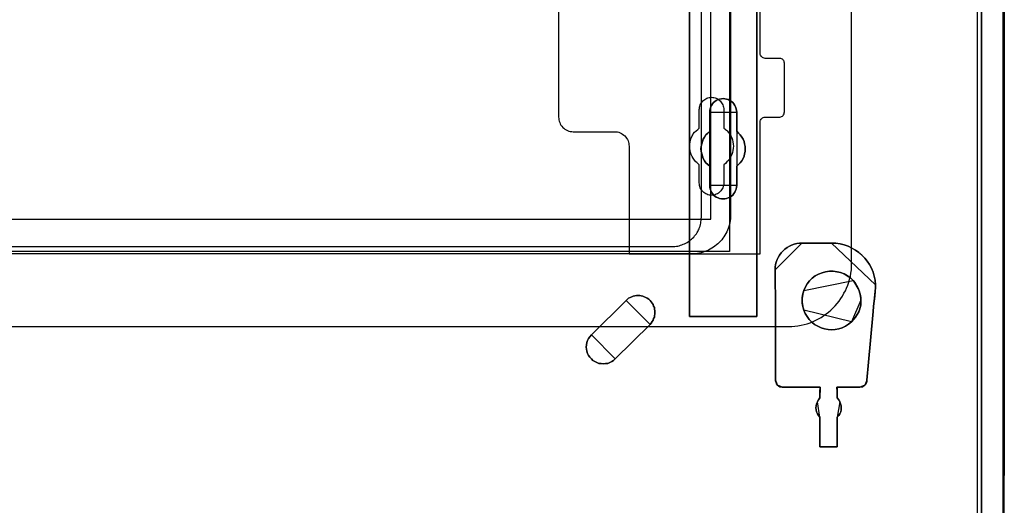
# Model space of a CAD drawing. Extents: x -558982 to 5119495, y -5290134 to 97908.
# Tile 61 of 256: x -472737 to -470722, y -27358 to -26365. Entities that reach past the tile are written whole.
import ezdxf

# ---------------------------------------------------------------- set-up
doc = ezdxf.new("R2010")
doc.units = 0
doc.header["$MEASUREMENT"] = 0
doc.layers.get('0').update_dxf_attribs({"color": 252})
for name, color, linetype in [('30', 7, 'Continuous'), ('5', 7, 'Continuous'), ('50', 7, 'Continuous')]:
    doc.layers.add(name, color=color, linetype=linetype)

# ---------------------------------------------------------------- blocks, each defined once
blk = doc.blocks.new('*U1072')
at = {"layer": '5', "color": 7}
for points in [[(896, -801.193125), (896, -20.806875)], [(891.310316, -20.805704), (891.310316, -801.191648)], [(891.310316, -801.191648), (891.310316, -20.805704)], [(845.374185, -523.253164), (845.374185, -648.762415), (845.374185, -673.216939), (845.374185, -743.189759), (845.374185, -748.275889), (844.755492, -748.275889), (832.1754, -748.275889), (831.556707, -748.275889), (831.556707, -743.189759), (831.556707, -435.658701)], [(831.555951, -435.658725), (831.555951, -743.18976), (831.555951, -748.275889), (832.174751, -748.275889), (844.757006, -748.275889), (845.375805, -748.275889), (845.375805, -743.18976), (845.375805, -743.18976), (845.375805, -673.216945), (845.375805, -648.762422), (845.375805, -523.253181)]]:
    blk.add_lwpolyline(points, dxfattribs=at)
at = {"layer": '5', "color": 59}
for points in [[(891.307665, -20.806406), (891.307665, -801.190946), (891.307665, -20.806406)], [(895.997349, -20.806406), (895.997349, -780.795001), (895.997349, -20.806406)]]:
    blk.add_lwpolyline(points, close=True, dxfattribs=at)
at = {"layer": '5', "color": 7}
for points in [[(831.555951, -743.18882), (831.555951, -435.65812), (831.555951, -743.18882)], [(845.373154, -673.21447), (845.373154, -743.18882), (845.373154, -673.21447)], [(841.250099, -721.510155), (841.19854, -721.869837), (841.14698, -722.229519), (840.992301, -722.537818), (840.837622, -722.8975), (840.682943, -723.154415), (840.425145, -723.462714), (840.167347, -723.668247), (839.857989, -723.873779), (839.497071, -724.027929), (839.187713, -724.130695), (838.826796, -724.233461), (838.465878, -724.233461), (838.104961, -724.233461), (837.744043, -724.130695), (837.434685, -724.027929), (837.073768, -723.873779), (836.76441, -723.668247), (836.506612, -723.462714), (836.300373, -723.154415), (836.094134, -722.8975), (835.939455, -722.537818), (835.784776, -722.229519), (835.733217, -721.869837), (835.733217, -721.510155), (835.733217, -717.553654), (835.32074, -717.193972), (834.959822, -716.83429), (834.650464, -716.423225), (834.392666, -715.960777), (834.237987, -715.498329), (834.083308, -715.03588), (833.980189, -714.522049), (833.928629, -714.008218), (833.980189, -713.494386), (834.083308, -712.980555), (834.237987, -712.466724), (834.392666, -712.004276), (834.650464, -711.59321), (834.959822, -711.130762), (835.32074, -710.77108), (835.733217, -710.411398), (835.733217, -706.50628), (835.733217, -706.146598), (835.784776, -705.786916), (835.939455, -705.427234), (836.094134, -705.118936), (836.300373, -704.810637), (836.506612, -704.553721), (836.76441, -704.296806), (837.073768, -704.091273), (837.434685, -703.937124), (837.744043, -703.834357), (838.104961, -703.782974), (838.465878, -703.731591), (838.826796, -703.782974), (839.187713, -703.834357), (839.497071, -703.937124), (839.857989, -704.091273), (840.167347, -704.296806), (840.425145, -704.553721), (840.682943, -704.810637), (840.837622, -705.118936), (840.992301, -705.427234), (841.14698, -705.786916), (841.19854, -706.146598), (841.250099, -706.50628), (841.250099, -710.411398), (841.611017, -710.77108), (841.971934, -711.130762), (842.281292, -711.59321), (842.539091, -712.004276), (842.745329, -712.466724), (842.848448, -712.980555), (842.951568, -713.494386), (843.003127, -714.008218), (842.951568, -714.522049), (842.848448, -715.03588), (842.745329, -715.498329), (842.539091, -715.960777), (842.281292, -716.423225), (841.971934, -716.83429), (841.611017, -717.193972), (841.250099, -717.553654), (841.250099, -721.510155)], [(841.250099, -717.553654), (841.611017, -717.193972), (841.971934, -716.83429), (842.281292, -716.423225), (842.539091, -715.960777), (842.745329, -715.498329), (842.848448, -715.03588), (842.951568, -714.522049), (843.003127, -714.008218), (842.951568, -713.494386), (842.848448, -712.980555), (842.745329, -712.466724), (842.539091, -712.004276), (842.281292, -711.59321), (841.971934, -711.130762), (841.611017, -710.77108), (841.250099, -710.411398), (841.250099, -706.50628), (841.19854, -706.146598), (841.14698, -705.786916), (840.992301, -705.427234), (840.837622, -705.118936), (840.682943, -704.810637), (840.425145, -704.553721), (840.167347, -704.296806), (839.857989, -704.091273), (839.497071, -703.937124), (839.187713, -703.834357), (838.826796, -703.782974), (838.465878, -703.731591), (838.104961, -703.782974), (837.744043, -703.834357), (837.434685, -703.937124), (837.073768, -704.091273), (836.76441, -704.296806), (836.506612, -704.553721), (836.300373, -704.810637), (836.094134, -705.118936), (835.939455, -705.427234), (835.784776, -705.786916), (835.733217, -706.146598), (835.733217, -706.50628), (835.733217, -710.411398), (835.32074, -710.77108), (834.959822, -711.130762), (834.650464, -711.59321), (834.392666, -712.004276), (834.237987, -712.466724), (834.083308, -712.980555), (833.980189, -713.494386), (833.928629, -714.008218), (833.980189, -714.522049), (834.083308, -715.03588), (834.237987, -715.498329), (834.392666, -715.960777), (834.650464, -716.423225), (834.959822, -716.83429), (835.32074, -717.193972), (835.733217, -717.553654), (835.733217, -721.510155), (835.733217, -721.869837), (835.784776, -722.229519), (835.939455, -722.537818), (836.094134, -722.8975), (836.300373, -723.154415), (836.506612, -723.462714), (836.76441, -723.668247), (837.073768, -723.873779), (837.434685, -724.027929), (837.744043, -724.130695), (838.104961, -724.233461), (838.465878, -724.233461), (838.826796, -724.233461), (839.187713, -724.130695), (839.497071, -724.027929), (839.857989, -723.873779), (840.167347, -723.668247), (840.425145, -723.462714), (840.682943, -723.154415), (840.837622, -722.8975), (840.992301, -722.537818), (841.14698, -722.229519), (841.19854, -721.869837), (841.250099, -721.510155), (841.250099, -717.553654)], [(841.250099, -717.553654), (841.611017, -717.193972), (841.971934, -716.83429), (842.281292, -716.423225), (842.539091, -715.960777), (842.745329, -715.498329), (842.848448, -715.03588), (842.951568, -714.522049), (843.003127, -714.008218), (842.951568, -713.494386), (842.848448, -712.980555), (842.745329, -712.466724), (842.539091, -712.004276), (842.281292, -711.59321), (841.971934, -711.130762), (841.611017, -710.77108), (841.250099, -710.411398), (841.250099, -706.50628), (841.19854, -706.146598), (841.14698, -705.786916), (840.992301, -705.427234), (840.837622, -705.118936), (840.682943, -704.810637), (840.425145, -704.553721), (840.167347, -704.296806), (839.857989, -704.091273), (839.497071, -703.937124), (839.187713, -703.834357), (838.826796, -703.782974), (838.465878, -703.731591), (838.104961, -703.782974), (837.744043, -703.834357), (837.434685, -703.937124), (837.073768, -704.091273), (836.76441, -704.296806), (836.506612, -704.553721), (836.300373, -704.810637), (836.094134, -705.118936), (835.939455, -705.427234), (835.784776, -705.786916), (835.733217, -706.146598), (835.733217, -706.50628), (835.733217, -710.411398), (835.32074, -710.77108), (834.959822, -711.130762), (834.650464, -711.59321), (834.392666, -712.004276), (834.237987, -712.466724), (834.083308, -712.980555), (833.980189, -713.494386), (833.928629, -714.008218), (833.980189, -714.522049), (834.083308, -715.03588), (834.237987, -715.498329), (834.392666, -715.960777), (834.650464, -716.423225), (834.959822, -716.83429), (835.32074, -717.193972), (835.733217, -717.553654), (835.733217, -721.510155), (835.733217, -721.869837), (835.784776, -722.229519), (835.939455, -722.537818), (836.094134, -722.8975), (836.300373, -723.154415), (836.506612, -723.462714), (836.76441, -723.668247), (837.073768, -723.873779), (837.434685, -724.027929), (837.744043, -724.130695), (838.104961, -724.233461), (838.465878, -724.233461), (838.826796, -724.233461), (839.187713, -724.130695), (839.497071, -724.027929), (839.857989, -723.873779), (840.167347, -723.668247), (840.425145, -723.462714), (840.682943, -723.154415), (840.837622, -722.8975), (840.992301, -722.537818), (841.14698, -722.229519), (841.19854, -721.869837), (841.250099, -721.510155), (841.250099, -717.553654)], [(841.250792, -706.509486), (841.199233, -706.149388), (841.147674, -705.789291), (840.992997, -705.429193), (840.838321, -705.120539), (840.683644, -704.811884), (840.425849, -704.554671), (840.168054, -704.297459), (839.858701, -704.091689), (839.497788, -703.937361), (839.188434, -703.834476), (838.827522, -703.783034), (838.466609, -703.731591), (838.105697, -703.783034), (837.744784, -703.834476), (837.43543, -703.937361), (837.074518, -704.091689), (836.765164, -704.297459), (836.507369, -704.554671), (836.301133, -704.811884), (836.094898, -705.120539), (835.940221, -705.429193), (835.785544, -705.789291), (835.733985, -706.149388), (835.733985, -706.509486), (841.250792, -706.509486)], [(835.733985, -710.412839), (835.733985, -706.506838), (835.733985, -710.412839)], [(841.248141, -706.506838), (841.248141, -710.412839), (841.248141, -706.506838)], [(835.733985, -710.41019), (835.321332, -710.769994), (834.960261, -711.129798), (834.650771, -711.592402), (834.392864, -712.003606), (834.238119, -712.466211), (834.083374, -712.980216), (833.980211, -713.494221), (833.928629, -714.008226), (833.980211, -714.522232), (834.083374, -715.036237), (834.238119, -715.498841), (834.392864, -715.961446), (834.650771, -716.424051), (834.960261, -716.835255), (835.321332, -717.195058), (835.733985, -717.554862), (835.733985, -710.41019)], [(841.248141, -717.554862), (841.609462, -717.195058), (841.970783, -716.835255), (842.280486, -716.424051), (842.538572, -715.961446), (842.745041, -715.498841), (842.848276, -715.036237), (842.95151, -714.522232), (843.003127, -714.008226), (842.95151, -713.494221), (842.848276, -712.980216), (842.745041, -712.466211), (842.538572, -712.003606), (842.280486, -711.592402), (841.970783, -711.129798), (841.609462, -710.769994), (841.248141, -710.41019), (841.248141, -717.554862)], [(835.733985, -721.508529), (835.733985, -717.552214), (835.733985, -721.508529)], [(841.248141, -717.552214), (841.248141, -721.508529), (841.248141, -717.552214)], [(835.733985, -721.505881), (835.733985, -721.866127), (835.785544, -722.226374), (835.940221, -722.535157), (836.094898, -722.895403), (836.301133, -723.152722), (836.507369, -723.461505), (836.765164, -723.66736), (837.074518, -723.873215), (837.43543, -724.027606), (837.744784, -724.130534), (838.105697, -724.233461), (838.466609, -724.233461), (838.827522, -724.233461), (839.188434, -724.130534), (839.497788, -724.027606), (839.858701, -723.873215), (840.168054, -723.66736), (840.425849, -723.461505), (840.683644, -723.152722), (840.838321, -722.895403), (840.992997, -722.535157), (841.147674, -722.226374), (841.199233, -721.866127), (841.250792, -721.505881), (835.733985, -721.505881)], [(854.604064, -733.27155), (854.088226, -733.322953), (853.520805, -733.374357), (853.004968, -733.528568), (852.489131, -733.682778), (852.024877, -733.939796), (851.560624, -734.196814), (851.09637, -734.505235), (850.735284, -734.86506), (850.374198, -735.276288), (850.013112, -735.73892), (849.755194, -736.201552), (849.497275, -736.664184), (849.342524, -737.178219), (849.187773, -737.692254), (849.136189, -738.20629), (849.084605, -738.771729), (854.604064, -733.27155)], [(849.187723, -747.503188), (849.187723, -758.703539), (849.187723, -759.320072), (849.187723, -759.936605), (849.187723, -760.553138), (849.187723, -761.169671), (849.187723, -761.477937), (849.290841, -761.786204), (849.393959, -762.09447), (849.600195, -762.351359), (849.806431, -762.505492), (850.064226, -762.659626), (850.322022, -762.711004), (850.579817, -762.762381), (858.313668, -762.762381), (858.313668, -762.762381), (858.313668, -762.762381), (858.313668, -762.967892), (858.262109, -763.48167), (858.262109, -764.971625), (858.004314, -765.331269), (857.746519, -765.742291), (857.591842, -766.153313), (857.488724, -766.564335), (857.437165, -766.975357), (857.488724, -767.386379), (857.591842, -767.797401), (857.746519, -768.208423), (857.952755, -768.568068), (858.262109, -768.876334), (858.262109, -774.990287), (861.81968, -774.990287), (861.81968, -768.876334), (862.129034, -768.568068), (862.33527, -768.208423), (862.541506, -767.797401), (862.593065, -767.386379), (862.644624, -766.975357), (862.593065, -766.564335), (862.489947, -766.153313), (862.33527, -765.742291), (862.129034, -765.331269), (861.81968, -764.971625), (861.81968, -763.48167), (861.768121, -762.967892), (861.768121, -762.762381), (861.768121, -762.762381), (861.768121, -762.762381), (866.459991, -762.762381), (866.769345, -762.711004), (867.02714, -762.659626), (867.284935, -762.505492), (867.491171, -762.351359), (867.645848, -762.145848), (867.800525, -761.888959), (867.852084, -761.580693), (867.903643, -761.323804), (867.955202, -760.604516), (868.006761, -759.833849), (868.05832, -759.114561), (868.161438, -758.395272), (869.192618, -747.246299), (869.244177, -746.218744), (869.347295, -745.191189), (869.501972, -744.112256), (869.60509, -743.084701), (869.656649, -742.41679), (869.656649, -741.800257), (869.60509, -740.875458), (869.398854, -740.053414), (869.141059, -739.23137), (868.831705, -738.409325), (868.419233, -737.690037), (867.955202, -736.970748), (867.439612, -736.354215), (866.872463, -735.737682), (866.202196, -735.172527), (865.531929, -734.710127), (864.810103, -734.299105), (864.036718, -733.939461), (863.211773, -733.631194), (862.386829, -733.425683), (861.510326, -733.322928), (860.633823, -733.27155), (854.601419, -733.27155), (854.085829, -733.322928), (853.51868, -733.374305), (853.00309, -733.528439), (852.4875, -733.682572), (852.023469, -733.939461), (851.559438, -734.19635), (851.095407, -734.504616), (850.734494, -734.86426), (850.373581, -735.275282), (850.012667, -735.737682), (849.754872, -736.200082), (849.497077, -736.662482), (849.3424, -737.176259), (849.187723, -737.690037), (849.136164, -738.203814), (849.084605, -738.76897), (849.084605, -741.594746), (849.187723, -743.906745), (849.187723, -747.503188)], [(849.084605, -741.594746), (849.084605, -738.76897), (849.136164, -738.203814), (849.187723, -737.690037), (849.3424, -737.176259), (849.497077, -736.662482), (849.754872, -736.200082), (850.012667, -735.737682), (850.373581, -735.275282), (850.734494, -734.86426), (851.095407, -734.504616), (851.559438, -734.19635), (852.023469, -733.939461), (852.4875, -733.682572), (853.00309, -733.528439), (853.51868, -733.374305), (854.085829, -733.322928), (854.601419, -733.27155), (860.633823, -733.27155), (861.510326, -733.322928), (862.386829, -733.425683), (863.211773, -733.631194), (864.036718, -733.939461), (864.810103, -734.299105), (865.531929, -734.710127), (866.202196, -735.172527), (866.872463, -735.737682), (867.439612, -736.354215), (867.955202, -736.970748), (868.419233, -737.690037), (868.831705, -738.409325), (869.141059, -739.23137), (869.398854, -740.053414), (869.60509, -740.875458), (869.656649, -741.800257), (869.656649, -742.41679), (869.60509, -743.084701), (869.501972, -744.112256), (869.347295, -745.191189), (869.244177, -746.218744), (869.192618, -747.246299), (868.161438, -758.395272), (868.05832, -759.114561), (868.006761, -759.833849), (867.955202, -760.604516), (867.903643, -761.323804), (867.852084, -761.580693), (867.800525, -761.888959), (867.645848, -762.145848), (867.491171, -762.351359), (867.284935, -762.505492), (867.02714, -762.659626), (866.769345, -762.711004), (866.459991, -762.762381), (861.768121, -762.762381), (861.768121, -762.762381), (861.768121, -762.762381), (861.768121, -762.967892), (861.81968, -763.48167), (861.81968, -764.971625), (862.129034, -765.331269), (862.33527, -765.742291), (862.489947, -766.153313), (862.593065, -766.564335), (862.644624, -766.975357), (862.593065, -767.386379), (862.541506, -767.797401), (862.33527, -768.208423), (862.129034, -768.568068), (861.81968, -768.876334), (861.81968, -774.990287), (858.262109, -774.990287), (858.262109, -768.876334), (857.952755, -768.568068), (857.746519, -768.208423), (857.591842, -767.797401), (857.488724, -767.386379), (857.437165, -766.975357), (857.488724, -766.564335), (857.591842, -766.153313), (857.746519, -765.742291), (858.004314, -765.331269), (858.262109, -764.971625), (858.262109, -763.48167), (858.313668, -762.967892), (858.313668, -762.762381), (858.313668, -762.762381), (858.313668, -762.762381), (850.579817, -762.762381), (850.322022, -762.711004), (850.064226, -762.659626), (849.806431, -762.505492), (849.600195, -762.351359), (849.393959, -762.09447), (849.290841, -761.786204), (849.187723, -761.477937), (849.187723, -761.169671), (849.187723, -760.553138), (849.187723, -759.936605), (849.187723, -759.320072), (849.187723, -758.703539), (849.187723, -747.503188), (849.187723, -743.906745), (849.084605, -741.594746)], [(860.635172, -733.27155), (854.601413, -733.27155), (860.635172, -733.27155)], [(869.656649, -741.803845), (869.605083, -740.878656), (869.398817, -740.056266), (869.140985, -739.233876), (868.831586, -738.411486), (868.419055, -737.691895), (867.954957, -736.972304), (867.439292, -736.355512), (866.872061, -735.738719), (866.201697, -735.173326), (865.531333, -734.710732), (864.809403, -734.299537), (864.035906, -733.939742), (863.210843, -733.631345), (862.38578, -733.425748), (861.50915, -733.322949), (860.632521, -733.27155), (869.656649, -741.803845)], [(849.084605, -741.59729), (849.084605, -738.769081), (849.084605, -741.59729)], [(855.012733, -742.982436), (854.85804, -743.444882), (854.703347, -743.958711), (854.651782, -744.472541), (854.651782, -744.98637), (854.651782, -745.500199), (854.703347, -746.014029), (854.85804, -746.527858), (855.012733, -746.990305), (855.270555, -747.709666), (855.68307, -748.326261), (856.095585, -748.942856), (856.611228, -749.456685), (857.178436, -749.919132), (857.848773, -750.278812), (858.51911, -750.58711), (859.189447, -750.792642), (859.962912, -750.94679), (860.684813, -750.998173), (861.406714, -750.94679), (862.128616, -750.792642), (862.850517, -750.58711), (863.520854, -750.278812), (864.139626, -749.867749), (864.706834, -749.405302), (865.170913, -748.942856), (865.583428, -748.429027), (865.892815, -747.915197), (866.202201, -747.349985), (866.356894, -746.938922), (866.511587, -746.476475), (866.614716, -745.962646), (866.66628, -745.500199), (866.66628, -744.98637), (866.66628, -744.472541), (866.563151, -744.010094), (866.460023, -743.496265), (866.305329, -743.033819), (866.099072, -742.468606), (865.789686, -741.903394), (865.4803, -741.440948), (865.067785, -740.927118), (864.500577, -740.413289), (863.881804, -739.950843), (863.211467, -739.591162), (862.489566, -739.282864), (861.767665, -739.128716), (860.9942, -739.02595), (860.220734, -739.02595), (859.447268, -739.128716), (858.725367, -739.334247), (858.003466, -739.642545), (857.333129, -740.002226), (856.714357, -740.464672), (856.147149, -740.978501), (855.68307, -741.595096), (855.322119, -742.263075), (855.012733, -742.982436)], [(855.012733, -742.982436), (854.85804, -743.444882), (854.703347, -743.958711), (854.651782, -744.472541), (854.651782, -744.98637), (854.651782, -745.500199), (854.703347, -746.014029), (854.85804, -746.527858), (855.012733, -746.990305), (855.270555, -747.709666), (855.68307, -748.326261), (856.095585, -748.942856), (856.611228, -749.456685), (857.178436, -749.919132), (857.848773, -750.278812), (858.51911, -750.58711), (859.189447, -750.792642), (859.962912, -750.94679), (860.684813, -750.998173), (861.406714, -750.94679), (862.128616, -750.792642), (862.850517, -750.58711), (863.520854, -750.278812), (864.139626, -749.867749), (864.706834, -749.405302), (865.170913, -748.942856), (865.583428, -748.429027), (865.892815, -747.915197), (866.202201, -747.349985), (866.356894, -746.938922), (866.511587, -746.476475), (866.614716, -745.962646), (866.66628, -745.500199), (866.66628, -744.98637), (866.66628, -744.472541), (866.563151, -744.010094), (866.460023, -743.496265), (866.305329, -743.033819), (866.099072, -742.468606), (865.789686, -741.903394), (865.4803, -741.440948), (865.067785, -740.927118), (864.500577, -740.413289), (863.881804, -739.950843), (863.211467, -739.591162), (862.489566, -739.282864), (861.767665, -739.128716), (860.9942, -739.02595), (860.220734, -739.02595), (859.447268, -739.128716), (858.725367, -739.334247), (858.003466, -739.642545), (857.333129, -740.002226), (856.714357, -740.464672), (856.147149, -740.978501), (855.68307, -741.595096), (855.322119, -742.263075), (855.012733, -742.982436)], [(855.012733, -746.990305), (854.85804, -746.527858), (854.703347, -746.014029), (854.651782, -745.500199), (854.651782, -744.98637), (854.651782, -744.472541), (854.703347, -743.958711), (854.85804, -743.444882), (855.012733, -742.982436), (855.322119, -742.263075), (855.68307, -741.595096), (856.147149, -740.978501), (856.714357, -740.464672), (857.333129, -740.002226), (858.003466, -739.642545), (858.725367, -739.334247), (859.447268, -739.128716), (860.220734, -739.02595), (860.9942, -739.02595), (861.767665, -739.128716), (862.489566, -739.282864), (863.211467, -739.591162), (863.881804, -739.950843), (864.500577, -740.413289), (865.067785, -740.927118), (865.4803, -741.440948), (865.789686, -741.903394), (866.099072, -742.468606), (866.305329, -743.033819), (866.460023, -743.496265), (866.563151, -744.010094), (866.66628, -744.472541), (866.66628, -744.98637), (866.66628, -745.500199), (866.614716, -745.962646), (866.511587, -746.476475), (866.356894, -746.938922), (866.202201, -747.349985), (865.892815, -747.915197), (865.583428, -748.429027), (865.170913, -748.942856), (864.706834, -749.405302), (864.139626, -749.867749), (863.520854, -750.278812), (862.850517, -750.58711), (862.128616, -750.792642), (861.406714, -750.94679), (860.684813, -750.998173), (859.962912, -750.94679), (859.189447, -750.792642), (858.51911, -750.58711), (857.848773, -750.278812), (857.178436, -749.919132), (856.611228, -749.456685), (856.095585, -748.942856), (855.68307, -748.326261), (855.270555, -747.709666), (855.012733, -746.990305)], [(865.070356, -740.928309), (864.503129, -740.414158), (863.884337, -739.951422), (863.213978, -739.591516), (862.492053, -739.283025), (861.770128, -739.12878), (860.996637, -739.02595), (860.223146, -739.02595), (859.449655, -739.12878), (858.727731, -739.33444), (858.005806, -739.642931), (857.335447, -740.002837), (856.716654, -740.465573), (856.149428, -740.979724), (855.685333, -741.596705), (855.324371, -742.265102), (855.014974, -742.984913), (865.070356, -740.928309)], [(866.305739, -743.035228), (866.0994, -742.469689), (865.789892, -741.904151), (865.480383, -741.441438), (865.067705, -740.927312), (866.305739, -743.035228)], [(831.555951, -743.186172), (831.555951, -748.275889), (831.555951, -743.186172)], [(845.373154, -743.186172), (845.373154, -748.275889), (845.373154, -743.186172)], [(849.190647, -747.505282), (849.190647, -743.907501), (849.084605, -741.594642), (849.190647, -747.505282)], [(855.014974, -742.982265), (854.85932, -743.444874), (854.703667, -743.958884), (854.651782, -744.472894), (854.651782, -744.986904), (855.014974, -742.982265)], [(866.66628, -744.986904), (866.66628, -744.472608), (866.562511, -744.009742), (866.458742, -743.495446), (866.303088, -743.03258), (866.66628, -744.986904)], [(869.60628, -743.085543), (869.502226, -744.113412), (869.346147, -745.192674), (869.242093, -746.220543), (869.190067, -747.248413), (869.60628, -743.085543)], [(869.603629, -743.088191), (869.656649, -742.418954), (869.656649, -741.801196), (869.603629, -743.088191)], [(818.618542, -745.037453), (811.503433, -752.077269), (811.19408, -752.436968), (810.936286, -752.796667), (810.730051, -753.207751), (810.575375, -753.618835), (810.523816, -754.081305), (810.472257, -754.543775), (810.523816, -754.954859), (810.575375, -755.417328), (810.730051, -755.879798), (810.936286, -756.290882), (811.19408, -756.650581), (811.503433, -756.958894), (811.812785, -757.267207), (812.225255, -757.524135), (812.637725, -757.729677), (813.050195, -757.883834), (813.514224, -757.935219), (813.978253, -757.986605), (814.390723, -757.935219), (814.854752, -757.883834), (815.267222, -757.729677), (815.679692, -757.524135), (816.040604, -757.267207), (816.401515, -756.958894), (823.516624, -749.919077), (823.722859, -749.66215), (823.929095, -749.353837), (824.13533, -749.045523), (824.238447, -748.73721), (824.393123, -748.428897), (824.444682, -748.120584), (824.496241, -747.812271), (824.496241, -747.452572), (824.496241, -747.144259), (824.444682, -746.78456), (824.393123, -746.476247), (824.238447, -746.167934), (824.13533, -745.859621), (823.929095, -745.551308), (823.722859, -745.29438), (823.516624, -745.037453), (823.258831, -744.780525), (822.949478, -744.574983), (822.640125, -744.420826), (822.330773, -744.26667), (822.02142, -744.163899), (821.712068, -744.061128), (821.402715, -744.009742), (821.041804, -744.009742), (820.732451, -744.009742), (820.37154, -744.061128), (820.062187, -744.163899), (819.752835, -744.26667), (819.443482, -744.420826), (819.13413, -744.574983), (818.876336, -744.780525), (818.618542, -745.037453)], [(818.618542, -745.037453), (811.503433, -752.077269), (811.19408, -752.436968), (810.936286, -752.796667), (810.730051, -753.207751), (810.575375, -753.618835), (810.523816, -754.081305), (810.472257, -754.543775), (810.523816, -754.954859), (810.575375, -755.417328), (810.730051, -755.879798), (810.936286, -756.290882), (811.19408, -756.650581), (811.503433, -756.958894), (811.812785, -757.267207), (812.225255, -757.524135), (812.637725, -757.729677), (813.050195, -757.883834), (813.514224, -757.935219), (813.978253, -757.986605), (814.390723, -757.935219), (814.854752, -757.883834), (815.267222, -757.729677), (815.679692, -757.524135), (816.040604, -757.267207), (816.401515, -756.958894), (823.516624, -749.919077), (823.722859, -749.66215), (823.929095, -749.353837), (824.13533, -749.045523), (824.238447, -748.73721), (824.393123, -748.428897), (824.444682, -748.120584), (824.496241, -747.812271), (824.496241, -747.452572), (824.496241, -747.144259), (824.444682, -746.78456), (824.393123, -746.476247), (824.238447, -746.167934), (824.13533, -745.859621), (823.929095, -745.551308), (823.722859, -745.29438), (823.516624, -745.037453), (823.258831, -744.780525), (822.949478, -744.574983), (822.640125, -744.420826), (822.330773, -744.26667), (822.02142, -744.163899), (821.712068, -744.061128), (821.402715, -744.009742), (821.041804, -744.009742), (820.732451, -744.009742), (820.37154, -744.061128), (820.062187, -744.163899), (819.752835, -744.26667), (819.443482, -744.420826), (819.13413, -744.574983), (818.876336, -744.780525), (818.618542, -745.037453)], [(811.503433, -752.077269), (818.618542, -745.037453), (818.876336, -744.780525), (819.13413, -744.574983), (819.443482, -744.420826), (819.752835, -744.26667), (820.062187, -744.163899), (820.37154, -744.061128), (820.732451, -744.009742), (821.041804, -744.009742), (821.402715, -744.009742), (821.712068, -744.061128), (822.02142, -744.163899), (822.330773, -744.26667), (822.640125, -744.420826), (822.949478, -744.574983), (823.258831, -744.780525), (823.516624, -745.037453), (823.722859, -745.29438), (823.929095, -745.551308), (824.13533, -745.859621), (824.238447, -746.167934), (824.393123, -746.476247), (824.444682, -746.78456), (824.496241, -747.144259), (824.496241, -747.452572), (824.496241, -747.812271), (824.444682, -748.120584), (824.393123, -748.428897), (824.238447, -748.73721), (824.13533, -749.045523), (823.929095, -749.353837), (823.722859, -749.66215), (823.516624, -749.919077), (816.401515, -756.958894), (816.040604, -757.267207), (815.679692, -757.524135), (815.267222, -757.729677), (814.854752, -757.883834), (814.390723, -757.935219), (813.978253, -757.986605), (813.514224, -757.935219), (813.050195, -757.883834), (812.637725, -757.729677), (812.225255, -757.524135), (811.812785, -757.267207), (811.503433, -756.958894), (811.19408, -756.650581), (810.936286, -756.290882), (810.730051, -755.879798), (810.575375, -755.417328), (810.523816, -754.954859), (810.472257, -754.543775), (810.523816, -754.081305), (810.575375, -753.618835), (810.730051, -753.207751), (810.936286, -752.796667), (811.19408, -752.436968), (811.503433, -752.077269)], [(811.503511, -752.078613), (818.618893, -745.037219), (811.503511, -752.078613)], [(823.516241, -749.920382), (823.722557, -749.663398), (823.928873, -749.355016), (824.135188, -749.046635), (824.238346, -748.738254), (824.393083, -748.429873), (824.444662, -748.121492), (824.496241, -747.81311), (824.496241, -747.453332), (824.496241, -747.144951), (824.444662, -746.785173), (824.393083, -746.476792), (824.238346, -746.168411), (824.135188, -745.860029), (823.928873, -745.551648), (823.722557, -745.294664), (823.516241, -745.037679), (823.258346, -744.780695), (822.948873, -744.575108), (822.639399, -744.420917), (822.329925, -744.266726), (822.020452, -744.163933), (821.710978, -744.061139), (821.401505, -744.009742), (821.040452, -744.009742), (820.730978, -744.009742), (820.369926, -744.061139), (820.060452, -744.163933), (819.750978, -744.266726), (819.441505, -744.420917), (819.132031, -744.575108), (818.874136, -744.780695), (818.616242, -745.037679), (823.516241, -749.920382)], [(854.651782, -744.984256), (854.651782, -745.498945), (854.703667, -746.013634), (854.85932, -746.528323), (855.014974, -746.991543), (854.651782, -744.984256)], [(864.704513, -749.406644), (865.169142, -748.943836), (865.582146, -748.429604), (865.891898, -747.915373), (866.201651, -747.349719), (866.356527, -746.938334), (866.511404, -746.475526), (866.614655, -745.961295), (866.66628, -745.498487), (866.66628, -744.984256), (864.704513, -749.406644)], [(849.187996, -758.70425), (849.187996, -747.502634), (849.187996, -758.70425)], [(855.014974, -746.988895), (855.272745, -747.708509), (855.685179, -748.325321), (856.097612, -748.942133), (856.613154, -749.456143), (857.180251, -749.918752), (857.850455, -750.278559), (858.52066, -750.586965), (859.190864, -750.792569), (859.964178, -750.946772), (860.685936, -750.998173), (861.407695, -750.946772), (862.129454, -750.792569), (862.851213, -750.586965), (863.521417, -750.278559), (864.140068, -749.867351), (864.707164, -749.404742), (855.014974, -746.988895)], [(868.158814, -758.397066), (869.192718, -747.245764), (868.158814, -758.397066)], [(832.178945, -748.273241), (831.555951, -748.273241), (832.178945, -748.273241)], [(844.758114, -748.273241), (832.176294, -748.273241), (844.758114, -748.273241)], [(844.755463, -748.273241), (845.375805, -748.273241), (844.755463, -748.273241)], [(823.518008, -749.917734), (816.399975, -756.959128), (823.518008, -749.917734)], [(811.503626, -752.075965), (811.194215, -752.435743), (810.936373, -752.795521), (810.730099, -753.206696), (810.575394, -753.617871), (810.523826, -754.080443), (810.472257, -754.543014), (810.523826, -754.954189), (810.575394, -755.416761), (810.730099, -755.879333), (810.936373, -756.290508), (811.194215, -756.650286), (811.503626, -756.958667), (811.813036, -757.267049), (812.225584, -757.524033), (812.638131, -757.72962), (813.050679, -757.883811), (813.514794, -757.935208), (813.97891, -757.986605), (814.391458, -757.935208), (814.855573, -757.883811), (815.268121, -757.72962), (815.680668, -757.524033), (816.041647, -757.267049), (816.402626, -756.958667), (811.503626, -752.075965)], [(849.187996, -761.169664), (849.187996, -760.552649), (849.187996, -759.935633), (849.187996, -759.318617), (849.187996, -758.701601), (849.187996, -761.169664)], [(868.161465, -758.394418), (868.057544, -759.114432), (868.005584, -759.834446), (867.953623, -760.60589), (867.901663, -761.325904), (868.161465, -758.394418)], [(849.187996, -761.169664), (849.187996, -761.47846), (849.292049, -761.787256), (849.396102, -762.096051), (849.604209, -762.353381), (849.187996, -761.169664)], [(867.490752, -762.353381), (867.645838, -762.147356), (867.800924, -761.889825), (867.852619, -761.580787), (867.904314, -761.323256), (867.490752, -762.353381)], [(849.601557, -762.350733), (849.808059, -762.505649), (850.066187, -762.660565), (850.324314, -762.712204), (850.582441, -762.763842), (849.601557, -762.350733)], [(850.57979, -762.761194), (858.315515, -762.761194), (850.57979, -762.761194)], [(858.262494, -764.972388), (858.262494, -763.481118), (858.315515, -762.966887), (858.315515, -762.761194), (858.315515, -762.761194), (858.315515, -762.761194), (858.262494, -764.972388)], [(861.767164, -762.761194), (866.46215, -762.761194), (861.767164, -762.761194)], [(861.820185, -764.972388), (861.820185, -763.481118), (861.767164, -762.966887), (861.767164, -762.761194), (861.767164, -762.761194), (861.767164, -762.761194), (861.820185, -764.972388)], [(866.459499, -762.763842), (866.768875, -762.712204), (867.026688, -762.660565), (867.284502, -762.505649), (867.490752, -762.350733), (866.459499, -762.763842)], [(858.265145, -764.96974), (858.005343, -765.330592), (857.745542, -765.742995), (858.265145, -764.96974)], [(862.337137, -765.742995), (862.129296, -765.330592), (861.817534, -764.96974), (862.337137, -765.742995)], [(857.746536, -765.740347), (857.590953, -766.151894), (857.487232, -766.56344), (857.435371, -766.974987), (857.487232, -767.386533), (857.590953, -767.798079), (857.746536, -768.209626), (857.95398, -768.569729), (858.265145, -768.878389), (857.746536, -765.740347)], [(861.817534, -768.878389), (862.1287, -768.569729), (862.336143, -768.209626), (862.543587, -767.798079), (862.595448, -767.386533), (862.647309, -766.974987), (862.595448, -766.56344), (862.491726, -766.151894), (862.336143, -765.740347), (861.817534, -768.878389)], [(858.262494, -774.990287), (858.262494, -768.875741), (858.262494, -774.990287)], [(861.817534, -768.875741), (861.817534, -774.990287), (861.817534, -768.875741)], [(858.262494, -774.987639), (861.820185, -774.987639), (858.262494, -774.987639)]]:
    blk.add_lwpolyline(points, close=True, dxfattribs=at)
at = {"layer": '50', "color": 7}
for points in [[(895.766709, -801.133213), (895.766709, -20.558787)], [(890.538865, -801.136518), (890.538865, -20.552831)], [(491.918695, -750.333491), (851.82548, -750.333491), (852.49302, -750.333491), (853.16056, -750.282147), (853.776751, -750.179459), (854.444291, -750.076771), (855.060482, -749.922739), (855.676672, -749.768706), (856.292863, -749.56333), (856.857705, -749.30661), (857.422546, -749.049889), (857.987388, -748.793169), (858.552229, -748.485104), (859.065722, -748.125696), (859.579214, -747.766287), (860.041357, -747.406878), (860.5035, -746.996126), (860.965643, -746.534029), (861.376437, -746.123276), (861.787231, -745.66118), (862.198025, -745.147739), (862.55747, -744.634298), (862.865565, -744.120857), (863.173661, -743.556072), (863.481756, -743.042631), (863.738502, -742.477846), (863.995248, -741.913061), (864.200645, -741.296932), (864.354693, -740.680803), (864.508741, -740.064674), (864.611439, -739.448545), (864.714138, -738.781072), (864.765487, -738.113599), (864.765487, -737.446126), (864.765487, -423.785117)], [(503.983265, -85.921426), (839.76091, -85.921426), (839.76091, -735.000783), (503.983265, -735.000783), (503.983265, -85.921426)], [(507.824617, -728.385739), (835.919558, -728.385739), (835.919558, -441.457538), (507.824617, -441.457538), (507.824617, -728.385739)]]:
    blk.add_lwpolyline(points, dxfattribs=at)
blk = doc.blocks.new('*U1099')
at = {"layer": '50', "color": 7}
for points in [[(840.002154, -668.474215), (840.002154, -727.491012), (839.981154, -727.911359), (839.960154, -728.310689), (839.918153, -728.710019), (839.834152, -729.10935), (839.750152, -729.50868), (839.645151, -729.886993), (839.51915, -730.265305), (839.372148, -730.622601), (839.204147, -730.979896), (839.036145, -731.316174), (838.847144, -731.652452), (838.637142, -731.98873), (838.40614, -732.303991), (838.175138, -732.598234), (837.923136, -732.892478), (837.650133, -733.165704), (837.377131, -733.417912), (837.083128, -733.670121), (836.789125, -733.922329), (836.474123, -734.132503), (836.13812, -734.342677), (835.802117, -734.531833), (835.466114, -734.720989), (835.109111, -734.868111), (834.752107, -735.015233), (834.374104, -735.141337), (833.996101, -735.246424), (833.597097, -735.330493), (833.219094, -735.414563), (832.82009, -735.456598), (832.421087, -735.498632), (832.001083, -735.498632), (512.000243, -735.498632)], [(515.970229, -734.007732), (827.968097, -734.007732), (828.283097, -733.986714), (828.598098, -733.965696), (828.892099, -733.923661), (829.1861, -733.881625), (829.480101, -733.818572), (829.774102, -733.734501), (830.047102, -733.629412), (830.320103, -733.524323), (830.593104, -733.419235), (830.845105, -733.27211), (831.097105, -733.146004), (831.349106, -732.977862), (831.580107, -732.80972), (831.811107, -732.641577), (832.021108, -732.452418), (832.231108, -732.24224), (832.441109, -732.05308), (832.630109, -731.821885), (832.81911, -731.59069), (832.98711, -731.359494), (833.134111, -731.128299), (833.281111, -730.876086), (833.407112, -730.602855), (833.533112, -730.350642), (833.638112, -730.077411), (833.743113, -729.80418), (833.827113, -729.509931), (833.890113, -729.215683), (833.932113, -728.921434), (833.974113, -728.627186), (833.995113, -728.311919), (834.016113, -727.996653), (834.016113, -592.999588)]]:
    blk.add_lwpolyline(points, dxfattribs=at)
blk = doc.blocks.new('*U1100')
at = {"layer": '30', "color": 7}
for points in [[(804.793737, -613.503202), (804.793737, -707.493038), (804.816113, -707.785701), (804.860867, -708.078364), (804.927996, -708.371027), (805.017502, -708.641178), (805.151762, -708.911328), (805.286021, -709.158966), (805.465033, -709.384091), (805.666422, -709.609217), (805.867811, -709.789317), (806.091577, -709.969417), (806.337719, -710.127005), (806.606237, -710.239568), (806.874756, -710.35213), (807.165651, -710.419668), (807.478922, -710.464693), (807.769818, -710.487205), (816.250529, -710.487205), (816.541424, -710.509718), (816.854695, -710.554743), (817.123214, -710.622281), (817.391732, -710.734843), (817.660251, -710.847406), (817.906393, -711.004994), (818.130158, -711.185094), (818.353924, -711.365194), (818.532936, -711.59032), (818.711949, -711.815445), (818.868584, -712.063083), (819.002844, -712.333233), (819.09235, -712.603384), (819.15948, -712.896047), (819.204233, -713.18871), (819.226609, -713.481373), (819.226609, -735.498632), (846.056088, -735.498632), (846.056088, -708.506102), (846.078465, -708.280977), (846.145594, -708.100877), (846.2351, -707.920776), (846.36936, -707.763189), (846.503619, -707.650626), (846.682631, -707.560576), (846.861644, -707.515551), (847.063033, -707.493038), (850.06149, -707.493038), (850.240502, -707.470526), (850.419515, -707.402988), (850.598527, -707.312938), (850.732786, -707.177863), (850.844669, -707.020275), (850.934175, -706.862687), (850.978928, -706.660074), (851.001305, -706.457462), (851.001305, -696.439383), (850.978928, -696.259283), (850.934175, -696.079183), (850.844669, -695.899082), (850.732786, -695.764007), (850.598527, -695.651444), (850.419515, -695.561394), (850.240502, -695.516369), (850.06149, -695.493857), (847.063033, -695.493857), (846.861644, -695.471344), (846.682631, -695.403807), (846.503619, -695.313756), (846.36936, -695.178681), (846.2351, -695.043606), (846.145594, -694.863506), (846.078465, -694.683405), (846.056088, -694.480793), (846.056088, -626.515448)], [(804.793737, -613.503202), (804.793737, -707.493038), (804.816113, -707.785701), (804.860867, -708.078364), (804.927996, -708.371027), (805.017502, -708.641178), (805.151762, -708.911328), (805.286021, -709.158966), (805.465033, -709.384091), (805.666422, -709.609217), (805.867811, -709.789317), (806.091577, -709.969417), (806.337719, -710.127005), (806.606237, -710.239568), (806.874756, -710.35213), (807.165651, -710.419668), (807.478922, -710.464693), (807.769818, -710.487205), (816.250529, -710.487205), (816.541424, -710.509718), (816.854695, -710.554743), (817.123214, -710.622281), (817.391732, -710.734843), (817.660251, -710.847406), (817.906393, -711.004994), (818.130158, -711.185094), (818.353924, -711.365194), (818.532936, -711.59032), (818.711949, -711.815445), (818.868584, -712.063083), (819.002844, -712.333233), (819.09235, -712.603384), (819.15948, -712.896047), (819.204233, -713.18871), (819.226609, -713.481373), (819.226609, -735.498632), (846.056088, -735.498632), (846.056088, -708.506102), (846.078465, -708.280977), (846.145594, -708.100877), (846.2351, -707.920776), (846.36936, -707.763189), (846.503619, -707.650626), (846.682631, -707.560576), (846.861644, -707.515551), (847.063033, -707.493038), (850.06149, -707.493038), (850.240502, -707.470526), (850.419515, -707.402988), (850.598527, -707.312938), (850.732786, -707.177863), (850.844669, -707.020275), (850.934175, -706.862687), (850.978928, -706.660074), (851.001305, -706.457462), (851.001305, -696.439383), (850.978928, -696.259283), (850.934175, -696.079183), (850.844669, -695.899082), (850.732786, -695.764007), (850.598527, -695.651444), (850.419515, -695.561394), (850.240502, -695.516369), (850.06149, -695.493857), (847.063033, -695.493857), (846.861644, -695.471344), (846.682631, -695.403807), (846.503619, -695.313756), (846.36936, -695.178681), (846.2351, -695.043606), (846.145594, -694.863506), (846.078465, -694.683405), (846.056088, -694.480793), (846.056088, -626.515448)], [(833.591788, -720.978235), (833.591788, -717.240727), (833.412737, -717.105637), (833.233686, -716.948031), (833.054635, -716.790425), (832.897966, -716.63282), (832.607008, -716.295093), (832.360813, -715.934851), (832.136999, -715.552094), (831.957948, -715.169337), (831.801278, -714.74155), (831.711753, -714.336278), (831.644609, -713.908491), (831.622227, -713.458189), (831.644609, -713.030402), (831.711753, -712.602615), (831.801278, -712.174828), (831.957948, -711.769556), (832.047473, -711.56692), (832.136999, -711.364284), (832.248906, -711.161648), (832.360813, -710.959012), (832.629389, -710.621286), (832.920347, -710.306074), (833.256068, -710.013378), (833.591788, -709.743196), (833.591788, -705.983173), (833.61417, -705.735507), (833.636551, -705.487841), (833.703695, -705.240175), (833.793221, -705.015024), (833.905128, -704.789873), (834.017035, -704.587237), (834.173704, -704.407116), (834.330374, -704.20448), (834.509425, -704.046874), (834.710857, -703.911783), (834.91229, -703.776693), (835.136103, -703.664117), (835.359917, -703.574057), (835.606112, -703.529027), (835.852307, -703.483996), (836.098503, -703.461481), (836.344698, -703.483996), (836.590893, -703.529027), (836.837088, -703.574057), (837.060902, -703.664117), (837.284716, -703.776693), (837.486148, -703.911783), (837.68758, -704.046874), (837.866631, -704.20448), (838.023301, -704.407116), (838.157589, -704.587237), (838.291877, -704.789873), (838.403784, -705.015024), (838.49331, -705.240175), (838.560454, -705.487841), (838.582835, -705.735507), (838.605217, -705.983173), (838.605217, -709.743196), (838.784268, -709.878287), (838.963319, -710.013378), (839.14237, -710.148468), (839.299039, -710.306074), (839.589997, -710.643801), (839.836192, -711.004042), (840.060006, -711.364284), (840.239057, -711.769556), (840.373345, -712.174828), (840.485252, -712.5801), (840.552396, -713.030402), (840.574778, -713.458189), (840.552396, -713.885976), (840.485252, -714.336278), (840.395727, -714.764066), (840.239057, -715.191853), (840.060006, -715.597125), (839.813811, -716.002396), (839.567616, -716.362638), (839.254277, -716.67785), (838.940937, -716.970546), (838.605217, -717.240727), (838.605217, -720.978235), (838.582835, -721.225902), (838.560454, -721.473568), (838.49331, -721.721234), (838.403784, -721.946385), (838.291877, -722.171536), (838.157589, -722.374172), (838.023301, -722.576808), (837.866631, -722.756929), (837.68758, -722.914535), (837.486148, -723.07214), (837.284716, -723.184716), (837.060902, -723.297292), (836.837088, -723.387352), (836.590893, -723.454897), (836.344698, -723.499928), (836.098503, -723.499928), (835.852307, -723.499928), (835.606112, -723.454897), (835.359917, -723.387352), (835.136103, -723.297292), (834.91229, -723.184716), (834.710857, -723.07214), (834.509425, -722.914535), (834.330374, -722.756929), (834.173704, -722.576808), (834.017035, -722.374172), (833.905128, -722.171536), (833.793221, -721.946385), (833.703695, -721.721234), (833.636551, -721.473568), (833.61417, -721.225902), (833.591788, -720.978235)]]:
    blk.add_lwpolyline(points, dxfattribs=at)

msp = doc.modelspace()

# ---------------------------------------------------------------- block references
at = {"xscale": 10, "yscale": 10, "zscale": 10}
for name in ['*U1072', '*U1100', '*U1099']:
    msp.add_blockref(name, (-479682.3, -19489.1), dxfattribs=at)

doc.saveas('drawing.dxf')
